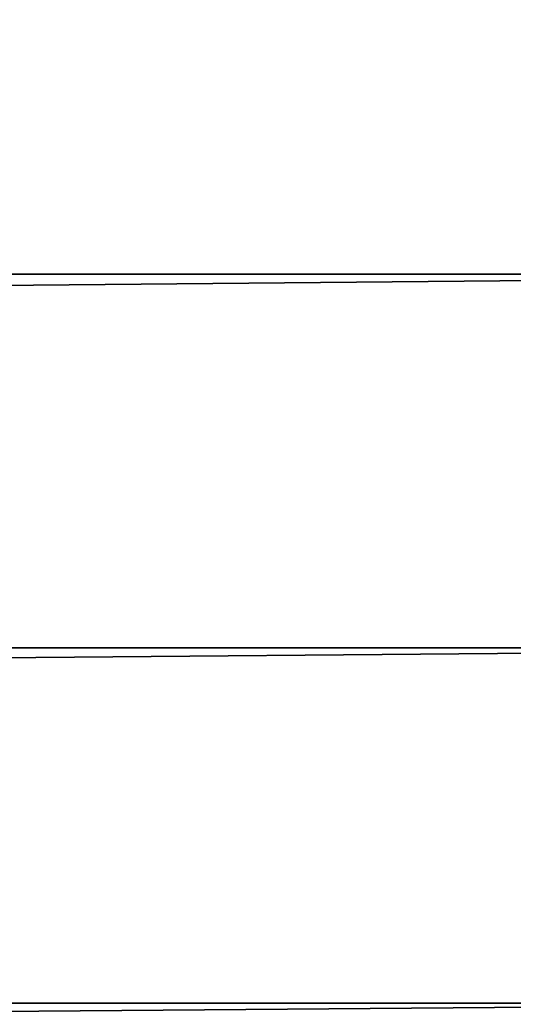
# Model space of a CAD drawing. Header units: metres. Extents: x -206 to 75, y -104 to 104.
# Tile 180 of 256: x -91.1 to -90.09, y -39.79 to -37.78. Entities that reach past the tile are written whole.
import ezdxf

# ---------------------------------------------------------------- set-up
doc = ezdxf.new("R2010")
doc.units = ezdxf.units.M
doc.layers.add('solid_01_1-CONSUMER_THERM_B_125288', color=7, linetype='CONTINUOUS')

msp = doc.modelspace()

# ---------------------------------------------------------------- linework, layer by layer
at = {"layer": 'solid_01_1-CONSUMER_THERM_B_125288'}
for points in [[(-93.358711, -67.339516), (-65.514557, 74.985474), (-65.493088, -75.014526)], [(-93.358711, -67.339516), (-93.257065, -66.795311), (-65.514557, 74.985474)], [(-93.276108, 66.204689), (-65.514557, 74.985474), (-93.257141, -66.241692)], [(-93.257065, -66.795311), (-93.257141, -66.241692), (-65.514557, 74.985474)], [(-173.438431, -38.301197, 108.5), (-88.500031, -37.518745, 108.5), (-173.500031, -37.518787, 108.5)], [(-173.438431, -38.301197, 108.5), (-88.56163, -38.301155, 108.5), (-88.500031, -37.518745, 108.5)], [(-173.255386, -39.063648, 108.5), (-88.56163, -38.301155, 108.5), (-173.438431, -38.301197, 108.5)], [(-173.255386, -39.063648, 108.5), (-88.744667, -39.063606, 108.5), (-88.56163, -38.301155, 108.5)], [(-172.954895, -39.789059, 108.5), (-88.744667, -39.063606, 108.5), (-173.255386, -39.063648, 108.5)], [(-172.954895, -39.789059, 108.5), (-89.045166, -39.789017, 108.5), (-88.744667, -39.063606, 108.5)], [(-172.545181, -40.457603, 108.5), (-89.045166, -39.789017, 108.5), (-172.954895, -39.789059, 108.5)], [(-172.545181, -40.457603, 108.5), (-89.45488, -40.457565, 108.5), (-89.045166, -39.789017, 108.5)]]:
    msp.add_3dface(points, dxfattribs=at)

doc.saveas('drawing.dxf')
